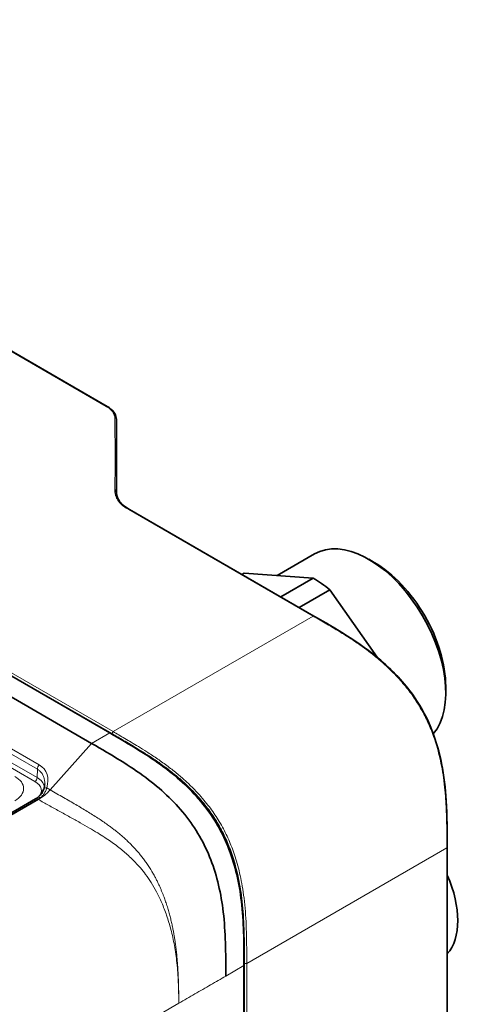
# Model space of a CAD drawing. Header units: millimetres. Extents: x 10 to 830, y 10 to 584.
# Tile 141 of 174: x 616 to 645, y 471 to 535. Entities that reach past the tile are written whole.
import ezdxf

# ---------------------------------------------------------------- set-up
doc = ezdxf.new("R2010")
doc.units = ezdxf.units.MM
doc.header["$LTSCALE"] = 2
doc.layers.add('Sichtbar (ISO)', color=7, linetype='Continuous', lineweight=35)
doc.layers.add('Sichtbar schmal (ISO)', color=7, linetype='Continuous', lineweight=18)

msp = doc.modelspace()

# ---------------------------------------------------------------- linework, layer by layer
at = {"layer": 'Sichtbar (ISO)'}
for p, q in [((559.6542737, 545.80861049), (621.9301945, 509.85359085)), ((622.10302858, 488.85852088), (541.50236078, 535.39333813)), ((622.54218882, 506.18824154), (622.54218882, 504.21452743)), ((623.37111242, 503.22578388), (635.23555126, 496.37584692)), ((632.86217483, 498.98360021), (635.26119313, 500.36867407)), ((639.11474652, 499.81784816), (638.76119313, 500.02197231)), ((630.60412959, 499.04979947), (630.75461544, 499.13668252)), ((630.75461544, 499.13668252), (635.1941477, 498.81421766)), ((635.1941477, 498.81421766), (633.10315848, 497.60698447)), ((634.28776955, 496.92304895), (636.25945319, 498.06140103)), ((636.25945319, 498.06140103), (639.29621054, 493.72382124)), ((606.43716804, 496.55432862), (620.93486311, 488.18408024)), ((643.7109406, 491.8570065), (643.7109406, 491.44875821)), ((604.5724426, 477.26100606), (617.31751207, 484.61937535)), ((643.8109406, 481.51224046), (643.8109406, 468.48046375)), ((630.73448393, 460.86602851), (630.73448393, 473.89780523))]:
    msp.add_line(p, q, dxfattribs=at)
for centre, major_axis, start_param, end_param in [((638.76119313, 494.30649624), (-3.5, 6.06217783), 3.3516832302, 6.2831853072), ((639.11474652, 494.51062039), (3.25, -5.62916512), 0.7853981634, 2.3561944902), ((635.08423787, 492.18360513), (4.1, -7.10140831), 2.1520968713, 2.337237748), ((640.59967076, 479.03801018), (2.74997268, -4.7630924), 0.1860813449, 1.3847149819), ((632.18510006, 474.17985552), (-2.35, 4.0703194), 5.9584575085, 5.9584615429)]:
    msp.add_ellipse(centre, major_axis=major_axis, ratio=0.5773502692, start_param=start_param, end_param=end_param, dxfattribs=at)
for points, knots in [([(621.93019439, 509.85359091), (622.10524487, 509.75252638), (622.26748031, 509.62992778), (622.44710147, 509.37340159), (622.49531252, 509.24649072), (622.52858784, 509.05475192), (622.53226115, 508.98909907), (622.53546284, 508.83465269), (622.53525981, 508.74626096), (622.5362583, 508.52254806), (622.53646736, 508.38834322), (622.53710559, 507.85185395), (622.53866711, 507.44976869), (622.54126809, 506.76107253), (622.54218884, 506.47468426), (622.54218884, 506.18823482)], [0, 0, 0, 0, 0.07389325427, 0.07389325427, 0.1351799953, 0.1351799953, 0.16718688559, 0.16718688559, 0.21364953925, 0.21364953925, 0.28333526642, 0.28333526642, 0.49239240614, 0.49239240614, 0.64116125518, 0.64116125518, 0.64116125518, 0.64116125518]), ([(622.42226988, 504.47585972), (622.42245644, 504.47586039), (622.42274078, 504.47586116), (622.4276329, 504.47584967), (622.43441575, 504.47558313), (622.44942161, 504.47310026), (622.45611716, 504.47137821), (622.47432339, 504.46490902), (622.48500179, 504.45889663), (622.5029351, 504.44390706), (622.51003259, 504.43507748), (622.51926919, 504.41662606), (622.52174521, 504.40731004), (622.52223436, 504.3987287)], [-0.016297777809, -0.016297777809, -0.016297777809, -0.016297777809, -0.016198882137, -0.016198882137, -0.013704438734, -0.013704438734, -0.011601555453, -0.011601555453, -0.007737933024, -0.007737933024, -0.003884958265, -0.003884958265, -0.000402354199, -0.000402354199, -0.000402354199, -0.000402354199]), ([(622.52221104, 504.39785754), (622.53099736, 504.21956307), (622.57007169, 504.04601784), (622.71306045, 503.77321735), (622.78833868, 503.66968694), (623.01106829, 503.4459958), (623.18599172, 503.33266102), (623.37111215, 503.22578403)], [0, 0, 0, 0, 0.09576685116, 0.09576685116, 0.15599217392, 0.15599217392, 0.2347587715, 0.2347587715, 0.2347587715, 0.2347587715]), ([(635.23555121, 496.37584695), (636.66916001, 495.54815568), (638.13251807, 494.72188373), (639.96324733, 493.15799293), (640.3926622, 492.74765526), (641.12358672, 491.93328191), (641.43657345, 491.54021267), (642.16380459, 490.47743428), (642.54149783, 489.75462978), (643.10367164, 488.32482718), (643.3035015, 487.60115426), (643.60879373, 486.08709022), (643.69611836, 485.29189571), (643.80865899, 483.49593517), (643.8109457, 482.50228051), (643.8109406, 481.51224029)], [0, 0, 0, 0, 0.6081558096, 0.6081558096, 0.797758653, 0.797758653, 0.9499148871, 0.9499148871, 1.1862986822, 1.1862986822, 1.4206892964, 1.4206892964, 1.6940305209, 1.6940305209, 2.0577461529, 2.0577461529, 2.0577461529, 2.0577461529]), ([(630.73448393, 473.89780523), (630.73448393, 475.39413043), (630.720498, 476.73783602), (630.56959946, 478.0179448), (630.43019318, 479.20056202), (630.17393439, 480.32890047), (629.76927193, 481.37999085), (629.56694071, 481.90553604), (629.32750857, 482.41176921), (629.04950359, 482.89365768), (628.76731996, 483.38278936), (628.44539522, 483.84683899), (628.09002958, 484.28683477), (627.37929829, 485.16682632), (626.53480339, 485.95060243), (625.58609269, 486.65891949), (624.56148438, 487.42390248), (623.41531857, 488.1008699), (622.10302858, 488.85852088)], [0, 0, 0, 0, 0.2081122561, 0.2081122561, 0.2081122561, 0.4003749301, 0.4003749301, 0.4003749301, 0.4965062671, 0.4965062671, 0.4965062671, 0.5940825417, 0.5940825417, 0.5940825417, 0.7892350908, 0.7892350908, 0.7892350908, 1, 1, 1, 1]), ([(629.56631847, 473.22336458), (629.56631847, 474.71968979), (629.53941175, 477.30476594), (628.87763953, 480.21862906), (627.91631209, 482.25117086), (626.63338027, 484.10049762), (624.45458277, 486.12264062), (622.24715311, 487.42642925), (620.93486311, 488.18408024)], [0, 0, 0, 0, 0.2081122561, 0.4003749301, 0.4965062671, 0.5940825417, 0.7892350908, 1, 1, 1, 1]), ([(617.46862198, 484.71379116), (617.56991311, 484.78186798), (617.65552757, 484.87058837), (617.77668918, 485.05600362), (617.81967733, 485.14884103), (617.85107404, 485.24710336)], [0, 0, 0, 0, 0.047468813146, 0.047468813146, 0.085652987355, 0.085652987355, 0.085652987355, 0.085652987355]), ([(617.31751205, 484.61937535), (617.32750783, 484.62514641), (617.33752282, 484.63102333), (617.35758696, 484.64298754), (617.3676361, 484.64907483), (617.38776423, 484.66145835), (617.39784321, 484.66775458), (617.41802677, 484.68055439), (617.42813135, 484.68705798), (617.44836185, 484.70027086), (617.45848778, 484.70698014), (617.46862228, 484.71379138)], [1.570796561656, 1.570796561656, 1.570796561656, 1.570796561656, 1.587818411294, 1.587818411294, 1.604840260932, 1.604840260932, 1.621862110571, 1.621862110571, 1.638883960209, 1.638883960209, 1.655905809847, 1.655905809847, 1.655905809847, 1.655905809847])]:
    msp.add_open_spline(points, degree=3, knots=knots, dxfattribs=at)
msp.add_open_spline([(617.85107385, 485.24710275), (617.88849922, 485.36423637), (617.91012637, 485.48112588), (617.91486125, 485.59179473)], degree=3, dxfattribs=at)
at = {"layer": 'Sichtbar schmal (ISO)'}
for p, q in [((559.60427371, 545.8036576), (621.8801945, 509.84863796)), ((622.24549717, 488.81830066), (541.64482935, 535.35311792)), ((622.31620783, 488.94077516), (541.71554004, 535.4755924)), ((623.32111242, 503.22083099), (635.18555125, 496.37089404)), ((622.31620783, 488.94077516), (635.18555125, 496.37089405)), ((620.93486311, 488.18408024), (622.10302858, 488.85852088)), ((617.56399662, 486.80689906), (614.94770153, 488.31741774)), ((620.93486311, 488.18408024), (618.26363533, 485.20082889)), ((617.42575064, 485.98337935), (614.80945555, 487.49389802)), ((617.44178904, 486.52296972), (614.82549395, 488.0334884)), ((617.28441543, 485.74417918), (614.66812034, 487.25469785)), ((617.42575064, 485.98337935), (617.44178904, 486.52296972)), ((618.04704622, 485.32587432), (618.26363534, 485.20082888)), ((604.7224426, 477.24614742), (617.46751207, 484.60451671)), ((617.51548428, 484.5768184), (604.77033881, 477.21849462)), ((617.46751207, 484.60451671), (617.51548428, 484.5768184)), ((630.91230786, 474.04129676), (643.78165127, 481.47141563)), ((643.78165127, 481.47141563), (643.78165127, 468.43963891)), ((630.73448393, 473.89780523), (629.56631847, 473.22336458)), ((630.7708865, 461.00952003), (630.7708865, 474.04129675)), ((630.91230786, 461.00952003), (630.91230786, 474.04129676)), ((626.53946451, 471.4758396), (613.00919318, 463.66415104))]:
    msp.add_line(p, q, dxfattribs=at)
for centre, major_axis, ratio, start_param, end_param in [((621.8801945, 509.76698831), (0.05, 0.08660254), 0.5773502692, 0, 0.7853981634), ((623.32111242, 503.13918134), (0.05, 0.08660254), 0.5773502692, 0, 0.7853981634), ((635.18555126, 496.28924438), (0.05, 0.08660254), 0.5773502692, 0, 0.7853981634), ((622.31620784, 488.8591255), (0.05, 0.08660254), 0.5773502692, 0.7853981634, 2.3561944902), ((617.65379185, 486.63682101), (0.15, 0.25980762), 0.5773502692, 1.2224814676, 2.3212879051), ((616.20741874, 485.29133465), (-1.72320177, -1.17973441), 0.7151674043, 2.3982626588, 3.47177427), ((614.64800178, 485.2834906), (1.91129633, 0), 0.5773502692, 5.4977871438, 7.0685834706), ((617.28441543, 485.90747849), (-0.1, -0.17320508), 0.5773502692, 0.7853981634, 2.3212879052), ((616.27434738, 485.16101611), (1.42845194, 0), 0.5773502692, 5.7344483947, 7.0685834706), ((616.27434738, 485.31861637), (1.62833011, 0), 0.5773502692, 0.1030206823, 0.7853981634), ((618.13684145, 485.15579626), (-0.28576752, 0.09130677), 0.5049144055, 5.1877560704, 6.2831871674), ((617.46751207, 484.35956773), (-0.15, 0.25980762), 0.5773502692, 5.4977871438, 6.2831853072), ((617.53654796, 486.60279209), (1.32019677, 2.12075326), 0.5543449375, 3.94578767, 4.0309103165), ((617.63596502, 484.46480059), (-0.16734273, 0.24899078), 0.5244988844, 5.4600703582, 6.2831876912), ((643.7109406, 481.51224046), (0.1, 0), 0.5773502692, 5.4977871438, 6.2831853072), ((630.84159718, 474.08212158), (0.1, 0), 0.5773502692, 3.926990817, 5.4977871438)]:
    msp.add_ellipse(centre, major_axis=major_axis, ratio=ratio, start_param=start_param, end_param=end_param, dxfattribs=at)
for points, knots in [([(621.8801945, 509.84863796), (621.90214478, 509.83596506), (621.923505, 509.82345853), (621.94417383, 509.81100698), (621.96484266, 509.79855544), (621.98481935, 509.78615846), (622.00387392, 509.77384065), (622.02292849, 509.76152284), (622.04106228, 509.74928486), (622.05827635, 509.73707183), (622.07549042, 509.72485879), (622.0917869, 509.71267176), (622.1072948, 509.70036176), (622.12280271, 509.68805176), (622.13751949, 509.67561778), (622.15167588, 509.66287606), (622.16583227, 509.65013434), (622.1794267, 509.63708421), (622.19266261, 509.62355429), (622.19446978, 509.62170698), (622.19627011, 509.61985065), (622.19806431, 509.61798455), (622.209411, 509.60618314), (622.22051769, 509.59399239), (622.23151301, 509.5811966), (622.23354017, 509.5788375), (622.23556329, 509.57645781), (622.23758295, 509.57405607), (622.24825015, 509.56137086), (622.2588263, 509.54807158), (622.26934974, 509.53393676), (622.27161677, 509.53089175), (622.27388123, 509.52780795), (622.27614169, 509.52468492), (622.28636086, 509.51056622), (622.29650042, 509.49564527), (622.3063999, 509.47987547), (622.3088634, 509.47595114), (622.31131239, 509.47197422), (622.31374406, 509.46794439), (622.32324542, 509.45219846), (622.33248161, 509.43564405), (622.34133228, 509.41826323), (622.34385201, 509.41331501), (622.34634013, 509.4083), (622.34879514, 509.40321564), (622.35717041, 509.38587034), (622.36516182, 509.36771736), (622.37268928, 509.3486667), (622.37510127, 509.3425624), (622.37746573, 509.33636596), (622.37977563, 509.33008533), (622.38678771, 509.31101946), (622.39329226, 509.29117646), (622.399095, 509.27078343), (622.40117939, 509.2634581), (622.4031752, 509.25606113), (622.40507293, 509.2486153), (622.41019866, 509.22850431), (622.41459924, 509.20803611), (622.41820042, 509.18764089), (622.4196558, 509.17939837), (622.42098293, 509.17116811), (622.42218532, 509.16296053), (622.42505966, 509.1433403), (622.42722082, 509.1238496), (622.42885051, 509.10463684), (622.42958604, 509.09596557), (622.43021248, 509.08735026), (622.43074803, 509.07878124), (622.43189548, 509.06042171), (622.4326281, 509.04227479), (622.43313829, 509.02423346), (622.43339304, 509.01522493), (622.43359068, 509.0062444), (622.43375243, 508.99726892), (622.43406582, 508.97987965), (622.43424458, 508.9625094), (622.43438554, 508.94501387), (622.43446315, 508.93538035), (622.43452753, 508.92570655), (622.43459427, 508.91596156), (622.4347113, 508.89887378), (622.43483605, 508.88156714), (622.43495495, 508.86385483), (622.43502681, 508.85314976), (622.43509922, 508.84229745), (622.43516856, 508.83126588), (622.43527938, 508.81363568), (622.43538212, 508.79554761), (622.43547916, 508.77687077), (622.43554336, 508.76451328), (622.43560316, 508.75189806), (622.4356604, 508.73902001), (622.4357438, 508.72025568), (622.43582184, 508.70093333), (622.43589562, 508.68103723), (622.43594916, 508.666597), (622.43600021, 508.65185454), (622.43604819, 508.63681518), (622.43611168, 508.6169116), (622.43616975, 508.59648801), (622.43622274, 508.57555674), (622.43626491, 508.55890053), (622.43630348, 508.54192285), (622.43633915, 508.52461054), (622.43638217, 508.50372818), (622.43642095, 508.48235897), (622.43645662, 508.46047983), (622.43648765, 508.44144682), (622.43651628, 508.42202792), (622.43654324, 508.40219732), (622.43657296, 508.38033313), (622.43660065, 508.35796847), (622.43662785, 508.33506872), (622.43665368, 508.31331653), (622.43667912, 508.29108159), (622.43670602, 508.26834485), (622.43673312, 508.24543541), (622.43676171, 508.22201651), (622.43679395, 508.19806887), (622.43682741, 508.17321914), (622.43686455, 508.14780002), (622.43690832, 508.12180824), (622.43694859, 508.09789237), (622.43699453, 508.07349166), (622.43704611, 508.04860352), (622.43710464, 508.02036799), (622.43717077, 507.99150508), (622.43724428, 507.96201091), (622.43730598, 507.93725335), (622.43737288, 507.91205099), (622.43744489, 507.88640145), (622.43753425, 507.8545728), (622.43763131, 507.8220556), (622.43773597, 507.78881808), (622.43781614, 507.76336133), (622.43790076, 507.73748203), (622.4379897, 507.71116594), (622.43811044, 507.67544083), (622.43823908, 507.63891073), (622.43837492, 507.60152117), (622.43846979, 507.57540823), (622.43856817, 507.54887608), (622.43866971, 507.52190617), (622.43882068, 507.48180611), (622.43897864, 507.44073829), (622.43914208, 507.39864489), (622.43924596, 507.37189152), (622.43935204, 507.34472387), (622.43945979, 507.31712709), (622.4396356, 507.27209733), (622.43981589, 507.22592504), (622.43999755, 507.17855102), (622.44010239, 507.15121067), (622.44020767, 507.12347007), (622.44031263, 507.09531784), (622.440501, 507.04479316), (622.44068841, 506.99294262), (622.44086936, 506.93969433), (622.44096394, 506.91186234), (622.44105674, 506.88364849), (622.44114677, 506.85504251), (622.44132494, 506.79842992), (622.44149239, 506.74028152), (622.4416399, 506.68050317), (622.44170953, 506.65228638), (622.44177468, 506.62370642), (622.44183416, 506.59475341), (622.44196437, 506.5313676), (622.44206761, 506.46619377), (622.44212869, 506.39912837), (622.44215462, 506.37066124), (622.4421729, 506.3418533), (622.44218213, 506.31269664), (622.44220456, 506.2417943), (622.44217381, 506.16882977), (622.44206524, 506.09364185), (622.44202399, 506.06506905), (622.44197142, 506.03617516), (622.4419059, 506.00695134), (622.44172807, 505.92763816), (622.44145568, 505.84589479), (622.44104974, 505.76158334), (622.44091251, 505.73308201), (622.44075994, 505.70428721), (622.44059019, 505.67519361), (622.44007299, 505.58654746), (622.43939763, 505.49512738), (622.43849245, 505.40001785), (622.43822174, 505.37157397), (622.43793029, 505.34280012), (622.43761554, 505.3136718), (622.43653403, 505.21358476), (622.43517982, 505.10931273), (622.4334429, 505.00097467), (622.43298406, 504.97235563), (622.43249839, 504.94345286), (622.43198342, 504.91426856), (622.42996482, 504.7998701), (622.42749863, 504.68114577), (622.42441003, 504.5580528), (622.42372794, 504.53086899), (622.42301534, 504.50347213), (622.42226988, 504.47586177)], [0, 0, 0, 0, 0.027027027, 0.027027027, 0.027027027, 0.0540540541, 0.0540540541, 0.0540540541, 0.0810810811, 0.0810810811, 0.0810810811, 0.1081081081, 0.1081081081, 0.1081081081, 0.1351351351, 0.1351351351, 0.1351351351, 0.1621621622, 0.1621621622, 0.1621621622, 0.1658523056, 0.1658523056, 0.1658523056, 0.1891891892, 0.1891891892, 0.1891891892, 0.1934917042, 0.1934917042, 0.1934917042, 0.2162162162, 0.2162162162, 0.2162162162, 0.22111168, 0.22111168, 0.22111168, 0.2432432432, 0.2432432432, 0.2432432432, 0.2487507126, 0.2487507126, 0.2487507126, 0.2702702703, 0.2702702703, 0.2702702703, 0.2763967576, 0.2763967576, 0.2763967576, 0.2972972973, 0.2972972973, 0.2972972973, 0.3039943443, 0.3039943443, 0.3039943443, 0.3243243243, 0.3243243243, 0.3243243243, 0.3316270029, 0.3316270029, 0.3316270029, 0.3513513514, 0.3513513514, 0.3513513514, 0.3593227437, 0.3593227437, 0.3593227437, 0.3783783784, 0.3783783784, 0.3783783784, 0.3869787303, 0.3869787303, 0.3869787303, 0.4054054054, 0.4054054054, 0.4054054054, 0.4146063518, 0.4146063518, 0.4146063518, 0.4324324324, 0.4324324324, 0.4324324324, 0.4422479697, 0.4422479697, 0.4422479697, 0.4594594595, 0.4594594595, 0.4594594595, 0.4698618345, 0.4698618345, 0.4698618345, 0.4864864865, 0.4864864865, 0.4864864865, 0.4974861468, 0.4974861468, 0.4974861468, 0.5135135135, 0.5135135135, 0.5135135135, 0.5251458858, 0.5251458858, 0.5251458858, 0.5405405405, 0.5405405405, 0.5405405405, 0.5527909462, 0.5527909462, 0.5527909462, 0.5675675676, 0.5675675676, 0.5675675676, 0.5804219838, 0.5804219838, 0.5804219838, 0.5945945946, 0.5945945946, 0.5945945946, 0.6080569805, 0.6080569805, 0.6080569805, 0.6216216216, 0.6216216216, 0.6216216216, 0.6356972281, 0.6356972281, 0.6356972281, 0.6486486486, 0.6486486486, 0.6486486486, 0.6633420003, 0.6633420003, 0.6633420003, 0.6756756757, 0.6756756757, 0.6756756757, 0.6909805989, 0.6909805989, 0.6909805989, 0.7027027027, 0.7027027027, 0.7027027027, 0.7186159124, 0.7186159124, 0.7186159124, 0.7297297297, 0.7297297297, 0.7297297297, 0.7462542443, 0.7462542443, 0.7462542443, 0.7567567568, 0.7567567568, 0.7567567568, 0.7738937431, 0.7738937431, 0.7738937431, 0.7837837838, 0.7837837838, 0.7837837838, 0.8015333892, 0.8015333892, 0.8015333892, 0.8108108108, 0.8108108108, 0.8108108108, 0.8291712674, 0.8291712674, 0.8291712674, 0.8378378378, 0.8378378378, 0.8378378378, 0.8568112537, 0.8568112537, 0.8568112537, 0.8648648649, 0.8648648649, 0.8648648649, 0.8844494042, 0.8844494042, 0.8844494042, 0.8918918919, 0.8918918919, 0.8918918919, 0.9120907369, 0.9120907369, 0.9120907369, 0.9189189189, 0.9189189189, 0.9189189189, 0.9397239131, 0.9397239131, 0.9397239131, 0.9459459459, 0.9459459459, 0.9459459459, 0.967325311, 0.967325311, 0.967325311, 0.972972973, 0.972972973, 0.972972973, 0.9951110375, 0.9951110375, 0.9951110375, 1, 1, 1, 1]), ([(622.4222698, 504.47586074), (622.42255028, 504.47009875), (622.42285743, 504.46427438), (622.4231942, 504.45839651), (622.4236858, 504.44981612), (622.42424053, 504.44112174), (622.42486662, 504.43234122), (622.42533463, 504.42577775), (622.42584277, 504.41916616), (622.42639879, 504.41247232), (622.42709615, 504.40407673), (622.4278686, 504.39555173), (622.42873542, 504.38683021), (622.42948905, 504.37924753), (622.43031407, 504.3715163), (622.43122581, 504.36360393), (622.43219885, 504.35515955), (622.43327057, 504.34650884), (622.43446399, 504.33761242), (622.43567238, 504.32860437), (622.43700536, 504.31934479), (622.43849256, 504.30979598), (622.43985037, 504.30107797), (622.44133684, 504.29211883), (622.4429763, 504.28289136), (622.4449082, 504.27201786), (622.44705238, 504.26077095), (622.44944888, 504.24914172), (622.45131362, 504.24009289), (622.45333132, 504.23081264), (622.45551995, 504.22129604), (622.45853441, 504.20818855), (622.46187389, 504.19463334), (622.46557972, 504.18065196), (622.46802233, 504.17143647), (622.47062407, 504.16203586), (622.4733985, 504.15245669), (622.47788682, 504.13696009), (622.48282658, 504.12099623), (622.48828192, 504.10458071), (622.49131494, 504.09545411), (622.49450741, 504.08618793), (622.49787157, 504.07678534), (622.50429402, 504.05883504), (622.51134224, 504.04038737), (622.51912371, 504.02143275), (622.52274962, 504.01260051), (622.52653494, 504.00365826), (622.53049317, 503.99460562), (622.53948378, 503.97404375), (622.5493623, 503.95291273), (622.56032996, 503.93117688), (622.56455362, 503.92280638), (622.56893924, 503.91434628), (622.57349917, 503.90579571), (622.58597365, 503.88240412), (622.59975156, 503.85833188), (622.6151797, 503.83348298), (622.62003566, 503.82566186), (622.62505579, 503.81776405), (622.63025138, 503.80978677), (622.64765078, 503.7830718), (622.66703273, 503.75546994), (622.68853847, 503.72732918), (622.69385745, 503.72036918), (622.699306, 503.71337624), (622.70488631, 503.70635586), (622.72863838, 503.67647428), (622.75481729, 503.64610197), (622.78190662, 503.61713297), (622.78691411, 503.61177801), (622.79195043, 503.60647036), (622.79700346, 503.60122149), (622.82548064, 503.57164059), (622.85450924, 503.54392269), (622.8851171, 503.51697004), (622.88932127, 503.51326794), (622.8935561, 503.50958052), (622.89782394, 503.50590493), (622.9303261, 503.47791316), (622.96470046, 503.45059416), (623.00314514, 503.42240746), (623.00650094, 503.41994707), (623.00988823, 503.41748035), (623.01330861, 503.41500627), (623.05591354, 503.38418867), (623.10365264, 503.35223044), (623.15526093, 503.31988215), (623.20686921, 503.28753386), (623.26231432, 503.25477709), (623.32111242, 503.22083099)], [0.00000027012, 0.00000027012, 0.00000027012, 0.00000027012, 0.02540895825, 0.02540895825, 0.02540895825, 0.0625, 0.0625, 0.0625, 0.09022572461, 0.09022572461, 0.09022572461, 0.125, 0.125, 0.125, 0.15523357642, 0.15523357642, 0.15523357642, 0.1875, 0.1875, 0.1875, 0.22017128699, 0.22017128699, 0.22017128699, 0.25, 0.25, 0.25, 0.28514965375, 0.28514965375, 0.28514965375, 0.3125, 0.3125, 0.3125, 0.35017043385, 0.35017043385, 0.35017043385, 0.375, 0.375, 0.375, 0.41516778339, 0.41516778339, 0.41516778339, 0.4375, 0.4375, 0.4375, 0.48013396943, 0.48013396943, 0.48013396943, 0.5, 0.5, 0.5, 0.5451230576, 0.5451230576, 0.5451230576, 0.5625, 0.5625, 0.5625, 0.61003766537, 0.61003766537, 0.61003766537, 0.625, 0.625, 0.625, 0.67510709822, 0.67510709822, 0.67510709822, 0.6875, 0.6875, 0.6875, 0.74024924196, 0.74024924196, 0.74024924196, 0.75, 0.75, 0.75, 0.80495201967, 0.80495201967, 0.80495201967, 0.8125, 0.8125, 0.8125, 0.86998241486, 0.86998241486, 0.86998241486, 0.875, 0.875, 0.875, 0.9375, 0.9375, 0.9375, 1, 1, 1, 1]), ([(635.18555125, 496.37089404), (635.48819542, 496.19616303), (635.7817091, 496.02588405), (636.06685381, 495.85788356), (636.34160834, 495.6960047), (636.60859071, 495.53624084), (636.86841738, 495.37666809), (637.11975341, 495.22230988), (637.36439047, 495.06813285), (637.60276919, 494.91246763), (637.82861035, 494.76498964), (638.04883085, 494.61617985), (638.26366284, 494.4646505), (638.46705962, 494.32118686), (638.6656221, 494.1752984), (638.85936804, 494.0262041), (639.04596593, 493.88261047), (639.22808951, 493.73605804), (639.40570047, 493.58630672), (639.57443528, 493.44403925), (639.73909645, 493.29888555), (639.89955563, 493.15061252), (640.0474577, 493.01394295), (640.1917899, 492.87462521), (640.33237758, 492.73254802), (640.46162764, 492.60192855), (640.58771323, 492.4689779), (640.71044334, 492.33367022), (640.82418582, 492.20827123), (640.93504684, 492.08084858), (641.04284177, 491.95145243), (641.14386432, 491.83018581), (641.24217191, 491.70721952), (641.33776626, 491.58238664), (641.43275451, 491.45834524), (641.5250543, 491.33247279), (641.6145616, 491.2047019), (641.7078641, 491.0715134), (641.79813391, 490.93626214), (641.88521161, 490.7989122), (641.97336955, 490.6598584), (642.05824039, 490.51868292), (642.13967678, 490.37539961), (642.21848624, 490.23673827), (642.29411718, 490.09603062), (642.36658688, 489.95345889), (642.43764118, 489.8136717), (642.5056562, 489.67209123), (642.57067442, 489.52880992), (642.63890533, 489.37844875), (642.70383608, 489.226213), (642.76552569, 489.07217324), (642.83208423, 488.90597569), (642.89489386, 488.73761347), (642.95406545, 488.56713714), (643.01729675, 488.38496457), (643.07633634, 488.20046375), (643.13129392, 488.0139094), (643.19040769, 487.81324681), (643.24479671, 487.6102091), (643.29465166, 487.40500442), (643.34854098, 487.18319414), (643.3971299, 486.95885376), (643.44071435, 486.73207817), (643.48798302, 486.48613316), (643.52936454, 486.23732574), (643.56513781, 485.98564331), (643.60385584, 485.71324311), (643.63599247, 485.43746192), (643.66234578, 485.15806635), (643.69056215, 484.8589188), (643.71212621, 484.55567489), (643.72863639, 484.24744415), (643.74572271, 483.92845723), (643.75740108, 483.60413512), (643.76533387, 483.27324465), (643.7728183, 482.9610555), (643.77697906, 482.64301833), (643.77921916, 482.31794601), (643.78112672, 482.04113099), (643.78165277, 481.75920925), (643.78165127, 481.47141563)], [0.00000000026, 0.00000000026, 0.00000000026, 0.00000000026, 0.0486159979, 0.0486159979, 0.0486159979, 0.09546051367, 0.09546051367, 0.09546051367, 0.14077423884, 0.14077423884, 0.14077423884, 0.18370468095, 0.18370468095, 0.18370468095, 0.22434999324, 0.22434999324, 0.22434999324, 0.26349573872, 0.26349573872, 0.26349573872, 0.3006851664, 0.3006851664, 0.3006851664, 0.33496424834, 0.33496424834, 0.33496424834, 0.3664789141, 0.3664789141, 0.3664789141, 0.3956857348, 0.3956857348, 0.3956857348, 0.42305759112, 0.42305759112, 0.42305759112, 0.4502559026, 0.4502559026, 0.4502559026, 0.4786074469, 0.4786074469, 0.4786074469, 0.50731070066, 0.50731070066, 0.50731070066, 0.53508805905, 0.53508805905, 0.53508805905, 0.56232290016, 0.56232290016, 0.56232290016, 0.59090347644, 0.59090347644, 0.59090347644, 0.62173981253, 0.62173981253, 0.62173981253, 0.65469180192, 0.65469180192, 0.65469180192, 0.69013579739, 0.69013579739, 0.69013579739, 0.72844799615, 0.72844799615, 0.72844799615, 0.76999874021, 0.76999874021, 0.76999874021, 0.81496982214, 0.81496982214, 0.81496982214, 0.86312015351, 0.86312015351, 0.86312015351, 0.91295076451, 0.91295076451, 0.91295076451, 0.95996503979, 0.95996503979, 0.95996503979, 1, 1, 1, 1]), ([(630.7708865, 474.04129675), (630.77088649, 474.23866041), (630.77068718, 474.4519192), (630.76962859, 474.68235678), (630.76857001, 474.91279437), (630.76667232, 475.16039953), (630.76270791, 475.42317767), (630.7587435, 475.6859558), (630.75277306, 475.96387215), (630.74245501, 476.25696224), (630.73213695, 476.55005233), (630.71732421, 476.85839396), (630.6972469, 477.15651587), (630.6771696, 477.45463778), (630.65187032, 477.74252208), (630.62155622, 478.01668551), (630.59124211, 478.29084894), (630.55594959, 478.55127458), (630.51651128, 478.79934714), (630.47707297, 479.04741971), (630.43348026, 479.2831421), (630.3868415, 479.50664418), (630.34020274, 479.73014625), (630.29052973, 479.94142514), (630.23855282, 480.14211667), (630.18657592, 480.3428082), (630.13229875, 480.5329114), (630.07611781, 480.71425624), (630.01993687, 480.89560108), (629.96185188, 481.06818825), (629.90235827, 481.2329154), (629.84286466, 481.39764255), (629.78199898, 481.55451203), (629.71861447, 481.70782861), (629.65522997, 481.8611452), (629.5893604, 482.01091154), (629.51787439, 482.16335531), (629.44638838, 482.31579907), (629.36922467, 482.47089905), (629.28662914, 482.62629578), (629.2040336, 482.78169251), (629.11596184, 482.93737301), (629.02607261, 483.08699192), (628.93618338, 483.23661084), (628.84453573, 483.38020967), (628.75154372, 483.51877283), (628.6585517, 483.65733599), (628.56425495, 483.79089354), (628.46383477, 483.92635724), (628.36341459, 484.06182095), (628.25684207, 484.19915305), (628.14165855, 484.3402099), (628.02647503, 484.48126675), (627.90266021, 484.62602578), (627.77045845, 484.77286241), (627.6382567, 484.91969903), (627.49769319, 485.06865789), (627.34625411, 485.22094556), (627.19481502, 485.37323323), (627.03248554, 485.52881942), (626.86149422, 485.68449597), (626.6905029, 485.84017252), (626.5108873, 485.99606127), (626.31529529, 486.15706864), (626.11970328, 486.31807601), (625.90809954, 486.48399583), (625.6876233, 486.64794462), (625.46714706, 486.81189341), (625.23777803, 486.97379135), (625.02004037, 487.12179523), (624.80230272, 487.26979911), (624.59621303, 487.40409988), (624.40517159, 487.52589131), (624.21413016, 487.64768274), (624.0381362, 487.75692313), (623.87318713, 487.85786501), (623.70823805, 487.95880689), (623.55433272, 488.05141694), (623.40878373, 488.13819472), (623.26323473, 488.2249725), (623.12604185, 488.30590601), (622.99448647, 488.38306171), (622.8629311, 488.4602174), (622.73701319, 488.53359131), (622.61263677, 488.60580347), (622.48826035, 488.67801564), (622.3654254, 488.74906007), (622.24549717, 488.81830066)], [0.00000000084, 0.00000000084, 0.00000000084, 0.00000000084, 0.03448275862, 0.03448275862, 0.03448275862, 0.06896551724, 0.06896551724, 0.06896551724, 0.10344827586, 0.10344827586, 0.10344827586, 0.13793103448, 0.13793103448, 0.13793103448, 0.1724137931, 0.1724137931, 0.1724137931, 0.20689655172, 0.20689655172, 0.20689655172, 0.24137931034, 0.24137931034, 0.24137931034, 0.27586206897, 0.27586206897, 0.27586206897, 0.31034482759, 0.31034482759, 0.31034482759, 0.34482758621, 0.34482758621, 0.34482758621, 0.37931034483, 0.37931034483, 0.37931034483, 0.41379310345, 0.41379310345, 0.41379310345, 0.44827586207, 0.44827586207, 0.44827586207, 0.48275862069, 0.48275862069, 0.48275862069, 0.51724137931, 0.51724137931, 0.51724137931, 0.55172413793, 0.55172413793, 0.55172413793, 0.58620689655, 0.58620689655, 0.58620689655, 0.62068965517, 0.62068965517, 0.62068965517, 0.65517241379, 0.65517241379, 0.65517241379, 0.68965517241, 0.68965517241, 0.68965517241, 0.72413793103, 0.72413793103, 0.72413793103, 0.75862068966, 0.75862068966, 0.75862068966, 0.79310344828, 0.79310344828, 0.79310344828, 0.8275862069, 0.8275862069, 0.8275862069, 0.86206896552, 0.86206896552, 0.86206896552, 0.89655172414, 0.89655172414, 0.89655172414, 0.93103448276, 0.93103448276, 0.93103448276, 0.96551724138, 0.96551724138, 0.96551724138, 1, 1, 1, 1]), ([(630.91230786, 474.04129676), (630.91230786, 474.25835994), (630.91201045, 474.4720817), (630.91104558, 474.68279246), (630.90989447, 474.93417513), (630.90778831, 475.18127483), (630.90410141, 475.42463478), (630.8998081, 475.7080212), (630.89336181, 475.9863403), (630.88376297, 476.26039288), (630.87304673, 476.56634813), (630.85838868, 476.8669877), (630.83840435, 477.16326286), (630.81868644, 477.45558835), (630.79377954, 477.74365833), (630.7623207, 478.02809021), (630.73290912, 478.29401196), (630.69779375, 478.55672545), (630.65652617, 478.81633597), (630.61830541, 479.05677925), (630.57481117, 479.2945597), (630.52574491, 479.5296712), (630.48061452, 479.74592309), (630.43077192, 479.95991523), (630.37596937, 480.17151379), (630.3254599, 480.36653626), (630.27073915, 480.55952454), (630.21165186, 480.75026202), (630.15676627, 480.92743617), (630.09811454, 481.1026678), (630.03561902, 481.27568704), (629.97689391, 481.4382679), (629.91480806, 481.59882647), (629.84922087, 481.75744901), (629.78466843, 481.91356901), (629.71672948, 482.06779971), (629.64534774, 482.22005967), (629.57077305, 482.37913032), (629.49244178, 482.53605169), (629.41027894, 482.69065883), (629.32593201, 482.84937585), (629.23758483, 483.00559768), (629.14522231, 483.1592985), (629.05585956, 483.30800739), (628.96273198, 483.45435544), (628.86608775, 483.59833726), (628.77195802, 483.73857295), (628.67449019, 483.87656442), (628.57383077, 484.01237025), (628.46834104, 484.15469295), (628.35935948, 484.29459745), (628.2469454, 484.43227853), (628.12552307, 484.58099263), (628.00004864, 484.72715774), (627.87080176, 484.87068711), (627.73197905, 485.0248505), (627.58880308, 485.17597133), (627.44155509, 485.32408492), (627.28293919, 485.48363324), (627.11959763, 485.63968933), (626.95176998, 485.79242752), (626.77313099, 485.95500499), (626.58941001, 486.11381965), (626.40073709, 486.26918773), (626.19578363, 486.43796249), (625.98498763, 486.6026653), (625.76841284, 486.76373953), (625.55050154, 486.92580777), (625.32672486, 487.08419386), (625.09697429, 487.24029591), (624.89582493, 487.37696511), (624.69010259, 487.51188634), (624.47956464, 487.64611847), (624.30507955, 487.75736448), (624.12728847, 487.86814198), (623.94601746, 487.97907578), (623.79340132, 488.07247343), (623.63831901, 488.16598434), (623.48064985, 488.2599898), (623.34431409, 488.34127587), (623.20604428, 488.42293293), (623.06575691, 488.50521016), (622.93999578, 488.57896788), (622.81261332, 488.65322459), (622.68354675, 488.72816122), (622.56259696, 488.79838521), (622.44016824, 488.86920659), (622.31620783, 488.94077516)], [0, 0, 0, 0, 0.03019556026, 0.03019556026, 0.03019556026, 0.06621954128, 0.06621954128, 0.06621954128, 0.10816854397, 0.10816854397, 0.10816854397, 0.15500086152, 0.15500086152, 0.15500086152, 0.20120885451, 0.20120885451, 0.20120885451, 0.24440974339, 0.24440974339, 0.24440974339, 0.28442107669, 0.28442107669, 0.28442107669, 0.32122287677, 0.32122287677, 0.32122287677, 0.35514171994, 0.35514171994, 0.35514171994, 0.38664859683, 0.38664859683, 0.38664859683, 0.41625463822, 0.41625463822, 0.41625463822, 0.44539359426, 0.44539359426, 0.44539359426, 0.47583595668, 0.47583595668, 0.47583595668, 0.50708755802, 0.50708755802, 0.50708755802, 0.53732416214, 0.53732416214, 0.53732416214, 0.5667740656, 0.5667740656, 0.5667740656, 0.59763717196, 0.59763717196, 0.59763717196, 0.63097348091, 0.63097348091, 0.63097348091, 0.66677966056, 0.66677966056, 0.66677966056, 0.70535016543, 0.70535016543, 0.70535016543, 0.7464053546, 0.7464053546, 0.7464053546, 0.79100318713, 0.79100318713, 0.79100318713, 0.83587623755, 0.83587623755, 0.83587623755, 0.87516312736, 0.87516312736, 0.87516312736, 0.90772246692, 0.90772246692, 0.90772246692, 0.9351349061, 0.9351349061, 0.9351349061, 0.95883830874, 0.95883830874, 0.95883830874, 0.98008731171, 0.98008731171, 0.98008731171, 0.99999999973, 0.99999999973, 0.99999999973, 0.99999999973]), ([(617.91486115, 485.59179327), (617.91500616, 485.59518202), (617.91513819, 485.59856557), (617.91525726, 485.60194381), (617.91671915, 485.64342173), (617.9162306, 485.68409858), (617.91385129, 485.72389797), (617.91147197, 485.76369736), (617.90719988, 485.80261879), (617.90110703, 485.84052406), (617.89501419, 485.87842934), (617.88710196, 485.9153186), (617.87745046, 485.95110389), (617.86779896, 485.98688917), (617.85640999, 486.02157085), (617.84334722, 486.05511374), (617.83028446, 486.08865663), (617.81554848, 486.12106102), (617.79918504, 486.15229534), (617.7828216, 486.18352966), (617.76482696, 486.21359305), (617.74531262, 486.24235408), (617.72579827, 486.27111512), (617.70477069, 486.29857695), (617.68221833, 486.32477578), (617.65966597, 486.35097461), (617.63558266, 486.37590626), (617.61009755, 486.39943654), (617.58461243, 486.42296682), (617.5577243, 486.44509504), (617.52962345, 486.46570359), (617.50152261, 486.48631213), (617.47221326, 486.50540406), (617.44178904, 486.52296972)], [0.22450410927, 0.22450410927, 0.22450410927, 0.22450410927, 0.23076923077, 0.23076923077, 0.23076923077, 0.30769230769, 0.30769230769, 0.30769230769, 0.38461538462, 0.38461538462, 0.38461538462, 0.46153846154, 0.46153846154, 0.46153846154, 0.53846153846, 0.53846153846, 0.53846153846, 0.61538461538, 0.61538461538, 0.61538461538, 0.69230769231, 0.69230769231, 0.69230769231, 0.76923076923, 0.76923076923, 0.76923076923, 0.84615384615, 0.84615384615, 0.84615384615, 0.92307692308, 0.92307692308, 0.92307692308, 1, 1, 1, 1]), ([(617.51548428, 484.57681845), (617.64321229, 484.65059325), (617.7725246, 484.74143714), (617.89871108, 484.84666875), (618.02489757, 484.95190036), (618.1479582, 485.07151981), (618.26363544, 485.20082868)], [0, 0, 0, 0, 0.5, 0.5, 0.5, 1, 1, 1, 1]), ([(617.61794327, 484.69845915), (617.64630394, 484.71750741), (617.67350045, 484.73792995), (617.69936292, 484.75949944), (617.72522539, 484.78106893), (617.74975528, 484.80377093), (617.77345235, 484.82811714), (617.79714942, 484.85246336), (617.82001113, 484.87846856), (617.84172176, 484.90594029), (617.8634324, 484.93341203), (617.88399475, 484.96233877), (617.90360028, 484.99323666), (617.92320581, 485.02413455), (617.94185201, 485.05701124), (617.95928071, 485.09194566), (617.97670941, 485.12688008), (617.99292026, 485.16387392), (618.00763287, 485.20286639), (618.02234549, 485.24185886), (618.03556048, 485.28284852), (618.04704622, 485.32587432)], [0, 0, 0, 0, 0.14285714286, 0.14285714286, 0.14285714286, 0.28571428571, 0.28571428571, 0.28571428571, 0.42857142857, 0.42857142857, 0.42857142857, 0.57142857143, 0.57142857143, 0.57142857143, 0.71428571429, 0.71428571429, 0.71428571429, 0.85714285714, 0.85714285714, 0.85714285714, 0.99999999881, 0.99999999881, 0.99999999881, 0.99999999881]), ([(626.53946451, 471.4758396), (626.53941256, 471.92507641), (626.5235432, 472.78605797), (626.43464851, 474.02808832), (626.27825548, 475.16182602), (626.05522907, 476.18379465), (625.77724914, 477.10459326), (625.46308256, 477.91870827), (625.12646229, 478.6264712), (624.77884753, 479.22881566), (624.42679579, 479.74188859), (624.08645597, 480.1695388), (623.7643146, 480.52551865), (623.45795806, 480.82965666), (623.15553231, 481.10423241), (622.84696159, 481.36431286), (622.52035047, 481.62032075), (622.16254017, 481.88148801), (621.76107483, 482.15465483), (621.30276905, 482.44608872), (620.77652574, 482.76041277), (620.17940465, 483.09855504), (619.52532886, 483.45796363), (618.84462198, 483.8299313), (618.17181483, 484.20259074), (617.72942091, 484.45362916), (617.51548428, 484.5768184)], [0, 0, 0, 0, 0.0807135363, 0.1544993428, 0.2213029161, 0.2814799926, 0.3355059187, 0.3839424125, 0.4275621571, 0.4669516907, 0.5026516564, 0.5343853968, 0.5620095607, 0.5866726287, 0.6098384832, 0.6328536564, 0.6567251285, 0.6823483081, 0.7105773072, 0.7423068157, 0.778465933, 0.8196538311, 0.8645602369, 0.9110546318, 0.9569354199, 1, 1, 1, 1])]:
    msp.add_open_spline(points, degree=3, knots=knots, dxfattribs=at)
for points in [[(622.54219311, 506.18816601), (622.54219455, 505.57975866), (622.5380114, 504.97861755), (622.52232422, 504.39578583)], [(618.26363534, 485.20082888), (618.41177742, 485.11540788), (618.70253818, 484.9483713), (619.12218844, 484.70799172), (619.52615719, 484.47610928), (619.9149833, 484.25117723), (620.28920962, 484.03164116), (620.64970116, 483.81568834), (620.99610569, 483.60238454), (621.3327011, 483.38737274), (621.64655353, 483.17893647), (621.98903405, 482.93806829), (622.17072721, 482.80397577), (622.39043222, 482.63714658), (622.59485556, 482.47449731), (622.79828915, 482.30561488), (622.99684499, 482.13284187), (623.1918443, 481.95468731), (623.38203242, 481.77209141), (623.57133664, 481.57994867), (623.74562684, 481.39474343), (623.95792188, 481.15247537), (624.01057474, 481.08858262), (624.10583785, 480.97316123), (624.18947396, 480.86757513), (624.27596037, 480.75515038), (624.36141028, 480.6400276), (624.44668364, 480.52105508), (624.5320229, 480.39736129), (624.61539982, 480.27216883), (624.70448974, 480.13196981), (624.7702727, 480.02632709), (624.92056975, 479.76966222), (625.03484853, 479.55857847), (625.14594758, 479.3417449), (625.24562233, 479.13427785), (625.33671134, 478.93324278), (625.41888875, 478.74125551), (625.49353448, 478.55705914), (625.55845729, 478.38955914), (625.62394974, 478.21020219), (625.65381321, 478.12941369), (625.78518371, 477.73852694), (625.8752438, 477.43756301), (625.96309512, 477.1213272), (626.03910853, 476.8197628), (626.10671501, 476.52643773), (626.16586975, 476.24431915), (626.21738173, 475.974262), (626.26210742, 475.71535296), (626.29982207, 475.47511708), (626.33465008, 475.22827408), (626.35498948, 475.07099802), (626.37701706, 474.88948707), (626.3964847, 474.71424793), (626.41461651, 474.5370999), (626.43116495, 474.36030531), (626.4462894, 474.18304352), (626.45998571, 474.00638436), (626.4724896, 473.82692023), (626.48323373, 473.65726413), (626.49461604, 473.45042522), (626.4979695, 473.38180839), (626.50303404, 473.27633596), (626.5072143, 473.18092641), (626.51122016, 473.08300288), (626.51487473, 472.98597376), (626.5182419, 472.88880182), (626.52130803, 472.7922471), (626.52412781, 472.69432622), (626.52655908, 472.60223215), (626.52917773, 472.489196), (626.52988318, 472.4551199), (626.53101551, 472.39992696), (626.53194941, 472.35043456), (626.53285418, 472.29945253), (626.53368597, 472.24892652), (626.53445888, 472.19826652), (626.53516832, 472.14788928), (626.53582643, 472.09672023), (626.53639702, 472.04864326), (626.53702048, 471.98919978), (626.53717913, 471.97234264), (626.53744404, 471.94407899), (626.53766241, 471.91887692), (626.53787538, 471.89285719), (626.53807208, 471.86706891), (626.53825579, 471.84119508), (626.53842521, 471.81545483), (626.53858318, 471.78928892), (626.5387206, 471.76471538), (626.53887193, 471.73422158), (626.53890935, 471.72584022), (626.53897312, 471.71153293), (626.53902567, 471.69881293), (626.5390771, 471.68566574), (626.53912471, 471.67263605), (626.5391693, 471.65955962), (626.53921051, 471.64654878), (626.53924904, 471.63331839), (626.5392826, 471.62089674), (626.53931971, 471.60545582), (626.53932875, 471.60127939), (626.53934431, 471.5940828), (626.53935714, 471.58769379), (626.53936972, 471.58108605), (626.53938137, 471.57453706), (626.5393923, 471.56796322), (626.5394024, 471.56142147), (626.53941186, 471.55476761), (626.53942011, 471.54852151), (626.53942923, 471.5407479), (626.53943143, 471.53866797), (626.53943525, 471.5350604), (626.53943839, 471.53186022), (626.53944147, 471.5285486), (626.53944433, 471.52526582), (626.53944701, 471.52196962), (626.53944948, 471.51868875), (626.5394518, 471.51535044), (626.53945382, 471.51221703), (626.53945606, 471.50831197), (626.53945659, 471.50727904), (626.53945752, 471.50547448), (626.53945828, 471.50387462), (626.53945903, 471.50221785), (626.53945972, 471.50057428), (626.53946037, 471.49892508), (626.53946098, 471.49727549), (626.53946153, 471.49562337), (626.53946204, 471.49397202), (626.5394625, 471.49231038), (626.53946291, 471.49067939), (626.53946328, 471.48903708), (626.53946359, 471.4873947), (626.53946387, 471.48574926), (626.53946409, 471.48410148), (626.53946427, 471.48245142), (626.5394644, 471.48079817), (626.53946448, 471.47914527), (626.53946452, 471.47747947), (626.53946452, 471.47639334), (626.53946451, 471.4758396)], [(629.56631847, 473.22336458), (629.24538179, 473.03931418), (628.59325475, 472.66443943), (627.58429916, 472.07946218), (626.89116017, 471.67905378), (626.53946451, 471.4758396)]]:
    msp.add_open_spline(points, degree=3, dxfattribs=at)

doc.saveas('drawing.dxf')
